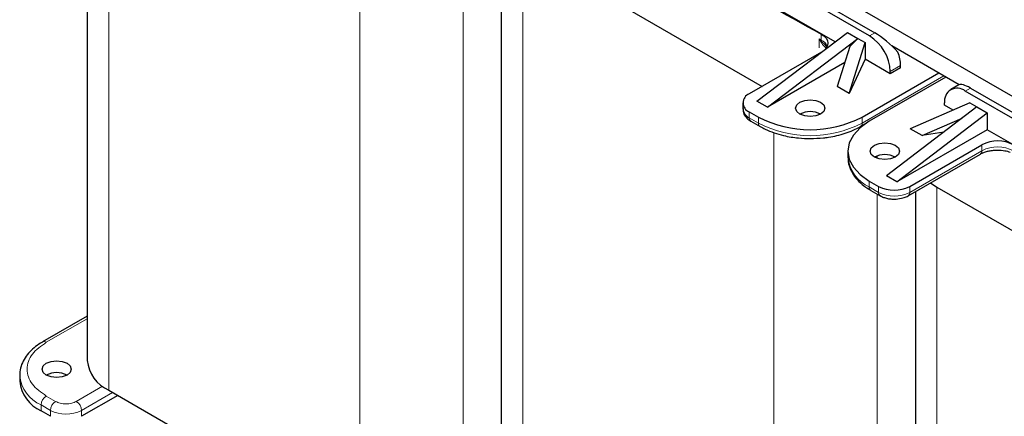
# Model space of a CAD drawing. Header units: millimetres. Extents: x 5 to 418, y 2 to 292.
# Tile 16 of 20: x 316 to 352, y 93 to 107. Entities that reach past the tile are written whole.
import ezdxf

# ---------------------------------------------------------------- set-up
doc = ezdxf.new("R2010")
doc.units = ezdxf.units.MM

msp = doc.modelspace()

# ---------------------------------------------------------------- linework, layer by layer
at = {"color": 7, "linetype": 'Continuous', "lineweight": 25}
for p, q in [((318.9183, 118.4204), (318.9183, 94.8462)), ((347.4179, 106.683), (335.8214, 113.3775)), ((336.0099, 113.4864), (347.6065, 106.7918)), ((346.1613, 106.4612), (336.6228, 111.9677)), ((334.7843, 109.8721), (343.5052, 104.8377)), ((334.0032, 109.7121), (334.0032, 86.1378)), ((353.1408, 104.1738), (346.164, 108.2015)), ((343.3167, 104.2934), (346.6165, 106.8081)), ((343.6938, 104.0757), (346.9937, 106.5904)), ((346.6165, 106.8081), (346.9937, 106.5904)), ((346.9937, 106.5904), (346.6967, 106.2869)), ((346.9937, 106.5904), (347.2577, 106.438)), ((345.6581, 106.4826), (345.8103, 106.342)), ((346.6967, 106.2869), (346.2424, 104.8306)), ((346.6779, 104.5792), (347.2577, 106.438)), ((347.2577, 106.438), (347.2577, 105.8283)), ((350.679, 104.8982), (348.2299, 106.312)), ((345.6675, 106.0859), (343.0339, 104.5656)), ((347.2577, 105.8283), (346.6779, 104.5792)), ((348.1722, 105.3003), (347.2577, 105.8283)), ((346.5149, 105.7043), (343.6938, 104.0757)), ((348.5493, 105.5181), (348.1722, 105.3003)), ((348.5493, 105.5181), (348.5493, 105.5943)), ((347.1445, 103.7165), (349.9353, 105.3276)), ((350.1992, 105.1752), (347.4085, 103.5641)), ((348.1722, 105.3003), (348.1722, 105.3766)), ((346.6779, 104.5792), (346.2424, 104.8306)), ((350.672, 104.8946), (350.373, 104.722)), ((351.0949, 104.778), (362.6914, 98.0835)), ((362.5029, 97.9746), (350.9063, 104.6691)), ((342.7996, 104.239), (342.7996, 104.0213)), ((343.6938, 104.0757), (343.3167, 104.2934)), ((351.3306, 104.0867), (348.0308, 101.5721)), ((351.0666, 104.2391), (348.9029, 103.2947)), ((350.1521, 104.1574), (350.1521, 104.2336)), ((350.4652, 103.9766), (350.1521, 104.1574)), ((351.0666, 104.2391), (351.3306, 104.0867)), ((351.3306, 104.0867), (351.7077, 103.869)), ((343.0339, 103.9125), (343.3733, 103.7165)), ((348.4079, 101.3544), (351.7077, 103.869)), ((349.3384, 103.0434), (350.7967, 103.6798)), ((351.7077, 103.869), (351.7077, 103.2593)), ((343.0891, 103.5726), (343.4285, 103.3767)), ((343.4285, 103.3767), (343.4314, 103.3751)), ((347.0893, 103.3767), (347.3098, 103.504)), ((351.7077, 103.2593), (348.4079, 101.3544)), ((349.3384, 103.0434), (348.9029, 103.2947)), ((350.1201, 103.1643), (349.3384, 103.0434)), ((361.2463, 97.7528), (351.7077, 103.2593)), ((348.8793, 101.1911), (351.5129, 102.7114)), ((346.6275, 102.4756), (346.6275, 102.2578)), ((348.824, 100.8513), (351.4576, 102.3716)), ((351.4604, 102.3732), (351.4576, 102.3716)), ((348.4079, 101.3544), (348.0308, 101.5721)), ((347.4085, 101.387), (347.7479, 101.1911)), ((349.6342, 101.319), (349.8692, 101.1638)), ((349.8692, 101.1638), (358.5901, 96.1293)), ((347.4637, 101.0472), (347.8032, 100.8513)), ((347.4637, 101.0472), (347.4666, 101.0456)), ((349.0882, 101.0037), (349.0882, 77.4295)), ((318.9183, 96.4557), (317.2939, 95.518)), ((316.4576, 94.3073), (316.4576, 94.0896)), ((319.6993, 93.7577), (328.8446, 88.4782)), ((320.0294, 93.5671), (318.7094, 92.8051)), ((317.578, 92.8051), (317.2386, 93.001))]:
    msp.add_line(p, q, dxfattribs=at)
at = {"color": 7, "linetype": 'Continuous', "lineweight": 18}
for p, q in [((319.6993, 118.5805), (319.6993, 93.7577)), ((328.8446, 111.8587), (328.8446, 88.4782)), ((334.7843, 109.8721), (334.7843, 85.0493)), ((332.6158, 109.6187), (332.6158, 88.4782)), ((345.5769, 106.2447), (345.5769, 106.5713)), ((345.6396, 106.4687), (345.5769, 106.5713)), ((345.5769, 106.5713), (345.6581, 106.4826)), ((345.6532, 106.5293), (345.6532, 106.747)), ((347.6065, 106.7918), (347.4179, 106.683)), ((348.5493, 105.5943), (348.1722, 105.3766)), ((350.1238, 105.2187), (347.1445, 103.4988)), ((350.9063, 104.6691), (351.0949, 104.778)), ((343.0339, 103.6947), (343.0339, 103.9125)), ((343.3733, 103.4988), (343.0339, 103.6947)), ((343.3733, 103.7165), (343.3733, 103.4988)), ((347.1445, 103.4988), (347.1445, 103.7165)), ((343.9295, 103.1503), (343.9295, 79.7699)), ((351.5129, 102.4937), (351.5129, 102.7114)), ((347.7008, 102.3044), (347.7008, 102.2112)), ((351.5129, 102.4937), (348.8793, 100.9733)), ((347.4085, 101.1693), (347.4085, 101.387)), ((347.7479, 100.9733), (347.4085, 101.1693)), ((347.7479, 101.1911), (347.7479, 100.9733)), ((348.8793, 100.9733), (348.8793, 101.1911)), ((349.8692, 101.1638), (349.8692, 76.3409)), ((347.7008, 100.9104), (347.7008, 79.7699)), ((317.4272, 95.5048), (318.9183, 96.3656)), ((319.4784, 93.9023), (318.5208, 93.3495)), ((318.7094, 93.0229), (319.8408, 93.676)), ((317.7666, 93.3495), (317.4272, 93.5454)), ((317.2386, 93.2188), (317.578, 93.0229)), ((317.2386, 93.001), (317.2386, 93.2188)), ((317.578, 93.0229), (317.578, 92.8051)), ((318.7094, 92.8051), (318.7094, 93.0229))]:
    msp.add_line(p, q, dxfattribs=at)
at = {"color": 7, "linetype": 'Continuous', "lineweight": 18, "flags": 128}
msp.add_lwpolyline([(345.5769, 106.5713), (345.5864, 106.566), (345.5959, 106.5608), (345.6055, 106.5555), (345.615, 106.5503), (345.6246, 106.545), (345.6341, 106.5398), (345.6437, 106.5345), (345.6532, 106.5293)], dxfattribs=at)
at = {"color": 7, "linetype": 'Continuous', "lineweight": 25, "flags": 128}
for points in [[(345.6532, 106.747), (345.7571, 106.6773), (345.835, 106.5971), (345.8839, 106.5096), (345.9017, 106.4182), (345.8878, 106.3266), (345.8428, 106.2384), (345.7952, 106.1822)], [(345.636, 103.8254), (345.463, 103.7586), (345.2589, 103.7352), (345.0548, 103.7586), (344.8818, 103.8254), (344.7662, 103.9253), (344.7256, 104.0431), (344.7662, 104.1609), (344.8818, 104.2608), (345.0548, 104.3275), (345.2589, 104.351), (345.463, 104.3275), (345.636, 104.2608), (345.7516, 104.1609), (345.7922, 104.0431), (345.7516, 103.9253), (345.636, 103.8254)], [(347.4085, 103.5641), (347.0769, 103.3308), (346.8304, 103.0647), (346.6787, 102.7759), (346.6275, 102.4756), (346.6787, 102.1752), (346.8304, 101.8865), (347.0769, 101.6203), (347.4085, 101.387)], [(347.5971, 102.6933), (347.7701, 102.76), (347.9742, 102.7835), (348.1783, 102.76), (348.3513, 102.6933), (348.4669, 102.5934), (348.5075, 102.4756), (348.4669, 102.3578), (348.3513, 102.2579), (348.1783, 102.1911), (347.9742, 102.1677), (347.7701, 102.1911), (347.5971, 102.2579), (347.4815, 102.3578), (347.4409, 102.4756), (347.4815, 102.5934), (347.5971, 102.6933)], [(317.4272, 94.7428), (317.6002, 94.8095), (317.8043, 94.833), (318.0084, 94.8095), (318.1814, 94.7428), (318.297, 94.6429), (318.3376, 94.5251), (318.297, 94.4073), (318.1814, 94.3074), (318.0084, 94.2406), (317.8043, 94.2172), (317.6002, 94.2406), (317.4272, 94.3074), (317.3116, 94.4073), (317.271, 94.5251), (317.3116, 94.6429), (317.4272, 94.7428)]]:
    msp.add_lwpolyline(points, dxfattribs=at)
at = {"color": 7, "linetype": 'Continuous', "lineweight": 25}
for centre, radius, start, end in [((450.1528, 297.0958), 217.147, 238.771722, 241.233655), ((346.5346, 105.302), 1.6393, 2.60548, 57.39452), ((347.1609, 105.5674), 1.3887, 1.10815, 22.02116), ((350.6119, 104.3082), 0.4658, 50.79671, 189.21404), ((343.1578, 104.239), 0.3493, 110.78342, 249.21658), ((343.1999, 104.0612), 0.4024, 185.6948, 245.62534), ((345.2589, 107.3557), 4.0987, 242.60967, 297.39033), ((345.2589, 103.0974), 0.8198, 62.61575, 117.38425), ((352.0777, 101.6247), 1.2248, 61.71556, 117.46385), ((347.9742, 101.5299), 0.8198, 62.6154, 117.38998), ((348.3136, 102.2829), 1.2296, 242.60967, 297.39033), ((320.2528, 94.9793), 1.3412, 185.6948, 245.62534), ((317.8043, 93.5794), 0.8198, 62.6154, 117.38998), ((317.7921, 94.2227), 1.3412, 185.6948, 245.62534)]:
    msp.add_arc(centre, radius, start, end, dxfattribs=at)
at = {"color": 7, "linetype": 'Continuous', "lineweight": 18}
for centre, radius, start, end in [((346.0283, 105.9739), 0.6292, 126.04546, 128.15326), ((345.867, 106.5278), 0.2137, 179.61112, 192.21697), ((345.4406, 106.0904), 0.4878, 25.9252, 64.14644), ((343.1607, 103.6786), 0.1279, 172.74417, 235.94365), ((343.5001, 103.4826), 0.1279, 172.74417, 235.94365), ((345.2589, 107.138), 4.0987, 242.60967, 297.39033), ((347.0177, 103.4826), 0.1278, 303.96308, 7.26519), ((352.0777, 101.4069), 1.2248, 61.71556, 117.46385), ((347.962, 102.3909), 1.3412, 185.6948, 245.62534), ((351.3781, 102.4808), 0.1354, 307.42288, 5.46841), ((347.5354, 101.1531), 0.1279, 172.74417, 235.94365), ((347.8745, 100.9571), 0.1276, 172.70607, 236.32432), ((348.3136, 102.0651), 1.2296, 242.60967, 297.39033), ((348.7525, 100.9572), 0.1278, 303.99856, 7.26163), ((317.349, 95.3957), 0.1342, 54.39136, 114.20455), ((317.7956, 94.4446), 1.3464, 186.41564, 245.56222), ((317.648, 93.2002), 0.4098, 122.60548, 177.39452), ((317.9874, 93.0042), 0.4098, 122.60548, 177.39452), ((318.3, 93.0042), 0.4098, 2.60548, 57.39452), ((318.1437, 94.1146), 1.2296, 242.60967, 297.39033)]:
    msp.add_arc(centre, radius, start, end, dxfattribs=at)
at = {"color": 7, "linetype": 'Continuous', "lineweight": 25}
for centre, start_param, end_param in [((347.9836, 106.1385), 1.2264797, 2.2736773), ((351.472, 104.1247), 2.2736773, 3.0589942)]:
    msp.add_ellipse(centre, major_axis=(0.8193, -0.7545), ratio=0.2648379, start_param=start_param, end_param=end_param, dxfattribs=at)
at = {"color": 7, "linetype": 'Continuous', "lineweight": 18}
for points, knots in [([(345.8438, 106.244), (345.8266, 106.2536), (345.739, 106.303), (345.6839, 106.3948), (345.6396, 106.4687)], [0, 0, 0, 0, 0.1964738, 1, 1, 1, 1]), ([(317.4272, 93.5454), (317.2364, 93.6817), (316.9428, 93.8914), (316.7593, 94.2417), (316.7065, 94.5251), (316.7593, 94.8085), (316.9428, 95.1587), (317.2364, 95.3684), (317.4272, 95.5048)], [0, 0, 0, 0, 0.2394568, 0.3683607, 0.5, 0.6316393, 0.7605432, 1, 1, 1, 1]), ([(318.5208, 93.3495), (318.4683, 93.325), (318.3873, 93.2872), (318.2525, 93.2636), (318.1438, 93.2571), (318.035, 93.2636), (317.9001, 93.2872), (317.8191, 93.325), (317.7666, 93.3495)], [0, 0, 0, 0, 0.23944295, 0.36963586, 0.49999992, 0.63019291, 0.76055705, 1, 1, 1, 1])]:
    msp.add_open_spline(points, degree=3, knots=knots, dxfattribs=at)
at = {"color": 7, "linetype": 'Continuous', "lineweight": 25}
for points, knots in [([(345.8078, 106.3394), (345.8107, 106.3374), (345.8369, 106.3191), (345.8483, 106.3025), (345.8584, 106.2876)], [0, 0, 0, 0, 0.1079583, 1, 1, 1, 1]), ([(342.8087, 104.0263), (342.8073, 103.9899), (342.8035, 103.891), (342.8824, 103.7453), (342.9855, 103.634), (343.0669, 103.5894), (343.092, 103.5756)], [0, 0, 0, 0, 0.1933617, 0.5260245, 0.8537372, 1, 1, 1, 1]), ([(343.4335, 103.3801), (343.4938, 103.3447), (343.6472, 103.2548), (343.9353, 103.1423), (344.2532, 103.0491), (344.5548, 102.9894), (344.8788, 102.9455), (345.1152, 102.9391), (345.2589, 102.9352)], [0, 0, 0, 0, 0.12338283, 0.31405373, 0.50676699, 0.64818996, 0.78617455, 1, 1, 1, 1]), ([(345.2589, 102.9352), (345.4188, 102.9399), (345.6434, 102.9465), (345.9665, 102.9904), (346.2336, 103.0421), (346.5339, 103.1268), (346.8255, 103.2358), (347.0009, 103.3297), (347.0889, 103.3769)], [0, 0, 0, 0, 0.23777049, 0.33406382, 0.49250452, 0.65471624, 0.82659226, 1, 1, 1, 1]), ([(346.6366, 102.2743), (346.6352, 102.2124), (346.6316, 102.0551), (346.7136, 101.8079), (346.8639, 101.5468), (347.0813, 101.3146), (347.286, 101.1486), (347.4297, 101.0715), (347.4687, 101.0506)], [0, 0, 0, 0, 0.1284481, 0.3266028, 0.5273892, 0.7285124, 0.9263538, 1, 1, 1, 1]), ([(351.4628, 102.3703), (351.4793, 102.3809), (351.5279, 102.4123), (351.6375, 102.4524), (351.7793, 102.4897), (351.9267, 102.5122), (352.0309, 102.515), (352.0786, 102.5162)], [0, 0, 0, 0, 0.1212576, 0.3584922, 0.5599719, 0.7986195, 1, 1, 1, 1]), ([(352.0786, 102.5162), (352.1704, 102.5116), (352.2974, 102.5052), (352.4487, 102.4727), (352.5068, 102.4524), (352.5362, 102.4421)], [0, 0, 0, 0, 0.5634222, 0.7787823, 1, 1, 1, 1]), ([(347.8061, 100.8542), (347.8263, 100.8415), (347.8827, 100.8059), (347.9989, 100.7664), (348.1487, 100.7317), (348.2585, 100.7275), (348.3136, 100.7254)], [0, 0, 0, 0, 0.144289, 0.4028286, 0.7003678, 1, 1, 1, 1]), ([(348.3136, 100.7254), (348.4038, 100.7307), (348.529, 100.7381), (348.6948, 100.7894), (348.7795, 100.8197), (348.8222, 100.8506), (348.8236, 100.8517)], [0, 0, 0, 0, 0.4885109, 0.6776878, 0.9887784, 1, 1, 1, 1]), ([(317.2942, 95.5177), (317.2923, 95.5168), (317.1963, 95.4683), (317.0339, 95.3493), (316.816, 95.1586), (316.6422, 94.9391), (316.52, 94.6945), (316.4564, 94.4733), (316.4647, 94.3367), (316.4675, 94.291)], [0, 0, 0, 0, 0.0035696, 0.1771307, 0.3537368, 0.5331278, 0.7159797, 0.9047961, 1, 1, 1, 1])]:
    msp.add_open_spline(points, degree=3, knots=knots, dxfattribs=at)

doc.saveas('drawing.dxf')
